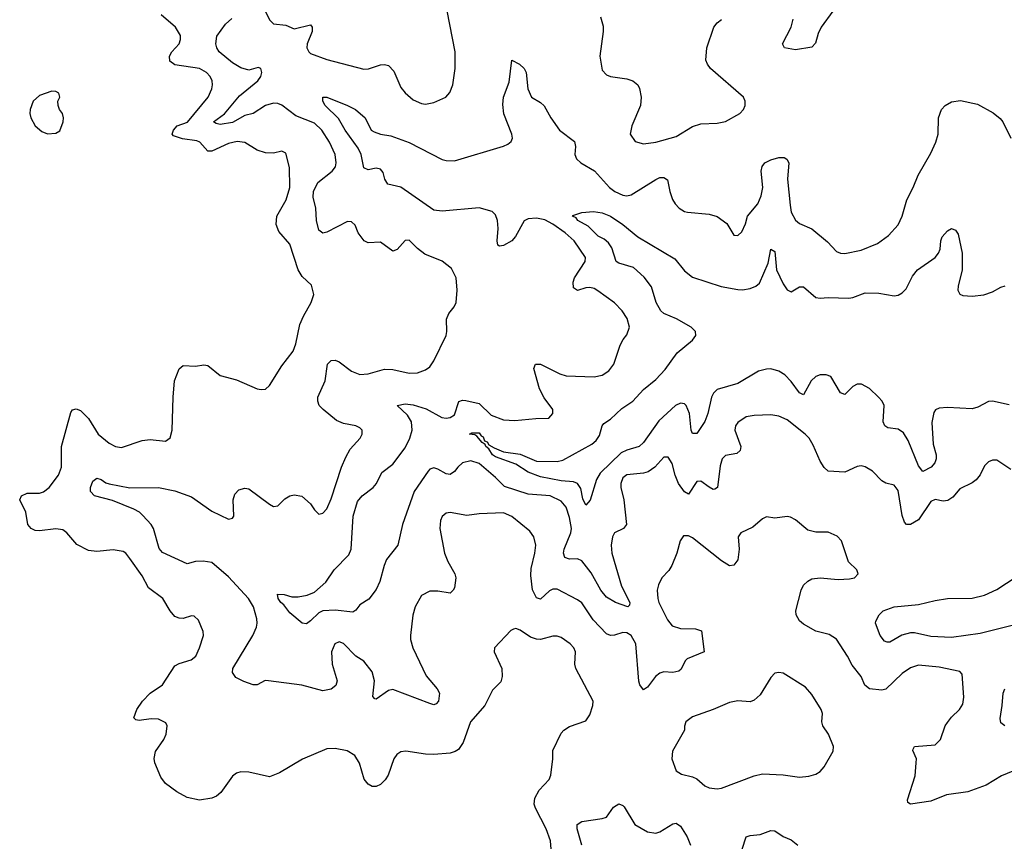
# Model space of a CAD drawing. Header units: inches. Extents: x 2143765 to 2212928, y 878963 to 1017374.
# Tile 250 of 256: x 2173654 to 2178447, y 1002889 to 1006887. Entities that reach past the tile are written whole.
import ezdxf

# ---------------------------------------------------------------- set-up
doc = ezdxf.new("R2010")
doc.units = ezdxf.units.IN
doc.header["$MEASUREMENT"] = 0
doc.layers.add('C1070', color=7, linetype='Continuous')

msp = doc.modelspace()

# ---------------------------------------------------------------- linework, layer by layer
at = {"layer": 'C1070', "color": 5}
for points, elevation in [([(2174850, 1006926), (2174870, 1006885.7), (2174890, 1006867.1), (2174950, 1006859.6), (2174990, 1006842.8), (2175070, 1006861.6), (2175077.4, 1006850), (2175077.2, 1006830), (2175054, 1006770), (2175051.4, 1006750), (2175061.1, 1006730), (2175070, 1006722.8), (2175150, 1006692.6), (2175330, 1006646.7), (2175352.9, 1006647.1), (2175410, 1006666.7), (2175430, 1006668.7), (2175450, 1006664.4), (2175476, 1006636), (2175510, 1006557.3), (2175530, 1006530.7), (2175570, 1006496.3), (2175610, 1006478.4), (2175630, 1006476.4), (2175670, 1006483.8), (2175729, 1006510), (2175747.7, 1006532.3), (2175762.9, 1006570), (2175774.5, 1006650), (2175773.3, 1006730), (2175735.3, 1006930)], 360), ([(2177612.3, 1006927.7), (2177555.3, 1006850), (2177540.7, 1006819.3), (2177527.9, 1006772.1), (2177510, 1006753.3), (2177430, 1006740.4), (2177377.2, 1006750), (2177367.3, 1006770), (2177409.8, 1006850), (2177419, 1006890)], 340), ([(2176246, 1002790), (2176238.3, 1002890), (2176217.2, 1002950), (2176164.4, 1003050), (2176158.5, 1003070), (2176161, 1003098.9), (2176182.1, 1003137.9), (2176231.6, 1003190), (2176239.6, 1003210), (2176249.5, 1003290), (2176249.6, 1003330), (2176290, 1003414), (2176303.7, 1003430), (2176330, 1003446.7), (2176410, 1003474.8), (2176430, 1003504.7), (2176444.5, 1003550), (2176445.1, 1003570), (2176361.7, 1003730), (2176356.8, 1003750), (2176360.4, 1003810), (2176352.3, 1003830), (2176334.3, 1003850), (2176290, 1003879.7), (2176270, 1003886), (2176250, 1003887.4), (2176190, 1003870.7), (2176170, 1003871.5), (2176141.3, 1003881.3), (2176090, 1003916.2), (2176070, 1003923.7), (2176058.5, 1003921.5), (2176044.9, 1003915.1), (2175966, 1003830), (2175964.4, 1003810), (2176000.7, 1003730), (2176002.2, 1003690), (2175996.1, 1003663.9), (2175956.3, 1003623.7), (2175917.8, 1003550), (2175849.3, 1003470), (2175813.7, 1003370), (2175790, 1003335.6), (2175774.2, 1003325.8), (2175750, 1003318.2), (2175670, 1003311.7), (2175630, 1003311.9), (2175533.4, 1003326.6), (2175510, 1003324.7), (2175490, 1003311.6), (2175476, 1003290), (2175447.4, 1003210), (2175433, 1003187), (2175410, 1003165.1), (2175390, 1003155.8), (2175370, 1003155.8), (2175350, 1003166), (2175331.5, 1003191.5), (2175308.2, 1003268.2), (2175286.2, 1003306.2), (2175248.1, 1003328.1), (2175190, 1003339.6), (2175150, 1003338.4), (2175031.3, 1003288.7), (2174918.4, 1003221.6), (2174870, 1003202), (2174770, 1003224.2), (2174730, 1003226), (2174710, 1003220.5), (2174690, 1003205.6), (2174633.9, 1003126.1), (2174612, 1003108), (2174590, 1003098.5), (2174530, 1003088.4), (2174470, 1003101.7), (2174418.9, 1003130), (2174363.5, 1003170), (2174341.2, 1003201.2), (2174311.5, 1003270), (2174308.2, 1003291.8), (2174314.7, 1003325.3), (2174355.8, 1003384.2), (2174367.4, 1003410), (2174372.1, 1003450), (2174365.1, 1003465.1), (2174330, 1003483.5), (2174294.8, 1003485.2), (2174235.9, 1003475.9), (2174220.1, 1003480.1), (2174209.6, 1003490), (2174224, 1003530), (2174252.4, 1003570), (2174290, 1003610.2), (2174350, 1003650.2), (2174410, 1003742), (2174430, 1003753.4), (2174488.7, 1003771.3), (2174510.9, 1003789.1), (2174529.7, 1003830), (2174548.2, 1003890), (2174546.6, 1003910), (2174524.7, 1003964.7), (2174504.1, 1003984.1), (2174490, 1003985.1), (2174450, 1003973.3), (2174430, 1003973.6), (2174410, 1003982.9), (2174386, 1004010), (2174351.6, 1004070), (2174282, 1004122), (2174250, 1004179.7), (2174190, 1004265.4), (2174170.5, 1004290.5), (2174158.4, 1004298.4), (2174110, 1004307), (2174030, 1004298.7), (2173990, 1004303.9), (2173932.3, 1004332.3), (2173884.4, 1004390), (2173864.5, 1004404.5), (2173830, 1004409.1), (2173750, 1004399.1), (2173730, 1004401), (2173710.5, 1004410.5), (2173694.6, 1004430), (2173683.7, 1004490), (2173654.3, 1004550), (2173663, 1004570), (2173690, 1004583.2), (2173750, 1004583.5), (2173770.9, 1004589.1), (2173797.3, 1004610), (2173843.9, 1004670), (2173858.2, 1004710), (2173857.8, 1004810), (2173904, 1004976), (2173911.5, 1004988.5), (2173930, 1004993.7), (2173950, 1004985.3), (2173990, 1004946), (2174037, 1004870), (2174090, 1004826), (2174120.7, 1004810), (2174150, 1004805.3), (2174250, 1004839.5), (2174290, 1004843.1), (2174364.1, 1004835.9), (2174387.3, 1004852.7), (2174396.3, 1004890), (2174400.8, 1005050), (2174407.6, 1005130), (2174430, 1005187.7), (2174450, 1005203.8), (2174510, 1005200.3), (2174550, 1005206.7), (2174570, 1005204.4), (2174630, 1005154.9), (2174710, 1005134.4), (2174810, 1005090.4), (2174830, 1005086.4), (2174851.1, 1005088.9), (2174870, 1005107.3), (2174930, 1005203.1), (2174985.8, 1005274.2), (2174998, 1005310), (2175017.3, 1005402.8), (2175035.4, 1005444.6), (2175073.6, 1005510), (2175086.3, 1005550), (2175074.8, 1005594.7), (2175030, 1005637.6), (2175010, 1005669.4), (2174970, 1005794), (2174915.4, 1005855.4), (2174902.4, 1005890), (2174906, 1005930), (2174950.8, 1006010), (2174968.6, 1006070), (2174967.2, 1006167.2), (2174950, 1006237.2), (2174930, 1006246.6), (2174890, 1006237.7), (2174850, 1006238.8), (2174810, 1006252.4), (2174750, 1006288.7), (2174713.3, 1006293.3), (2174670, 1006284.2), (2174590, 1006247.2), (2174570, 1006247.1), (2174531.1, 1006290), (2174516.8, 1006296.8), (2174446.9, 1006306.9), (2174402.3, 1006322.2), (2174396.2, 1006330), (2174403.1, 1006350), (2174421, 1006370), (2174471.1, 1006388.9), (2174570.9, 1006510), (2174589.7, 1006550), (2174593.5, 1006570), (2174591, 1006590), (2174581.1, 1006610), (2174563, 1006630), (2174530, 1006648.8), (2174410, 1006667.6), (2174385.4, 1006685.4), (2174383.5, 1006710), (2174395.1, 1006730), (2174429.8, 1006770), (2174437.2, 1006790), (2174436.8, 1006810), (2174412.7, 1006850), (2174343.5, 1006910)], 380), ([(2178487.7, 1003230), (2178433.4, 1003206.6), (2178358.7, 1003161.3), (2178270, 1003129.8), (2178165.5, 1003114.5), (2178090, 1003083.1), (2177990, 1003069), (2177978, 1003078), (2177975.3, 1003090), (2178012.7, 1003207.3), (2178018.7, 1003270), (2178019.6, 1003290), (2178001.6, 1003330), (2178003, 1003337), (2178010, 1003350.3), (2178110, 1003358.7), (2178135.9, 1003384.1), (2178159.6, 1003450), (2178170, 1003467.3), (2178190, 1003493.4), (2178229.5, 1003530), (2178244.7, 1003555.3), (2178249.7, 1003590), (2178241.5, 1003701.5), (2178230, 1003714.5), (2178130, 1003736.1), (2178030, 1003745.6), (2177990, 1003732.9), (2177950, 1003705.8), (2177870, 1003628.9), (2177850, 1003623.7), (2177790, 1003629.8), (2177767.7, 1003647.7), (2177749.8, 1003690), (2177706.1, 1003746.1), (2177683.7, 1003790), (2177630, 1003873), (2177594.7, 1003894.7), (2177530, 1003911.8), (2177470, 1003944.8), (2177450, 1003961.1), (2177433.5, 1003990), (2177432.4, 1004010), (2177458.2, 1004110), (2177470, 1004134.9), (2177490, 1004154.9), (2177510, 1004165.3), (2177550, 1004170.2), (2177638, 1004162), (2177694, 1004166), (2177718, 1004170), (2177735.3, 1004190), (2177729.2, 1004210), (2177688.5, 1004248.5), (2177654.3, 1004350), (2177633.9, 1004373.9), (2177590, 1004393.7), (2177530, 1004392.2), (2177490, 1004402.6), (2177430, 1004452.3), (2177405.8, 1004465.8), (2177390, 1004469.6), (2177330, 1004461.6), (2177290, 1004467), (2177270, 1004457), (2177222.8, 1004417.2), (2177164.4, 1004390), (2177152.2, 1004370), (2177155.8, 1004310), (2177150, 1004259), (2177130, 1004231.8), (2177110, 1004229.7), (2177070, 1004253.5), (2176930, 1004364.7), (2176910, 1004374.7), (2176885.5, 1004374.5), (2176869, 1004351), (2176853.4, 1004290), (2176828.6, 1004231.4), (2176813.4, 1004206.6), (2176780.3, 1004170), (2176762.9, 1004137.1), (2176756.9, 1004110), (2176759.7, 1004070), (2176765.5, 1004050), (2176806.8, 1003966.8), (2176830, 1003937.5), (2176870, 1003924), (2176943, 1003923), (2176972.7, 1003912.7), (2176986, 1003810), (2176903, 1003777), (2176893.1, 1003766.9), (2176873.9, 1003726.1), (2176862.9, 1003717.1), (2176834, 1003710), (2176790, 1003713.8), (2176770, 1003706.2), (2176749, 1003691), (2176710, 1003638), (2176690, 1003625.1), (2176672.6, 1003650), (2176668.4, 1003668.4), (2176653.1, 1003850), (2176630, 1003889.8), (2176610, 1003903.5), (2176590, 1003904.1), (2176550, 1003891.5), (2176530, 1003890.7), (2176510, 1003897.8), (2176446.5, 1003966.5), (2176390, 1004048.7), (2176370, 1004064.2), (2176270, 1004115.8), (2176250, 1004115.8), (2176232.5, 1004107.5), (2176190, 1004067.4), (2176170, 1004074), (2176150, 1004112.3), (2176141.5, 1004181.5), (2176143.6, 1004216.4), (2176162.4, 1004290), (2176166.4, 1004330), (2176156.4, 1004370), (2176138.1, 1004398.1), (2176050, 1004468.7), (2176010, 1004487.7), (2175890, 1004482.2), (2175830, 1004473.5), (2175750, 1004488.3), (2175730, 1004485.1), (2175711.3, 1004468.7), (2175702.7, 1004450), (2175699, 1004410), (2175722, 1004290), (2175737.8, 1004250), (2175772.4, 1004190), (2175778, 1004170), (2175770, 1004121.2), (2175764.9, 1004110), (2175750, 1004096.3), (2175690, 1004105.1), (2175650, 1004105.4), (2175610, 1004084.5), (2175579.5, 1004030), (2175568.7, 1003988.7), (2175557.1, 1003890), (2175556.4, 1003870), (2175567.6, 1003830), (2175633.6, 1003693.6), (2175686.4, 1003630), (2175697.1, 1003610), (2175692.9, 1003570), (2175682.3, 1003557.7), (2175670, 1003553), (2175650, 1003558.7), (2175470, 1003626.6), (2175450, 1003622.4), (2175390, 1003579.7), (2175382.3, 1003582.2), (2175373.3, 1003593.3), (2175380.8, 1003670), (2175370, 1003713.7), (2175330, 1003765.8), (2175289.9, 1003789.9), (2175230, 1003851.8), (2175210, 1003858.7), (2175188.3, 1003850), (2175172, 1003810), (2175175, 1003750), (2175200.2, 1003670), (2175193.9, 1003646.1), (2175170, 1003628.4), (2175130, 1003621), (2175027.7, 1003647.7), (2174866, 1003670), (2174849.3, 1003670.7), (2174810.2, 1003649.8), (2174790, 1003650.5), (2174745.4, 1003665.4), (2174705.6, 1003685.6), (2174689.9, 1003709.9), (2174692.5, 1003730), (2174789.2, 1003890), (2174806.5, 1003930), (2174809.8, 1003949.8), (2174808.7, 1003971.3), (2174792.7, 1004030), (2174768.2, 1004070), (2174670, 1004176.1), (2174590, 1004245.4), (2174547.6, 1004252.4), (2174510.2, 1004249.7), (2174470, 1004239.5), (2174350, 1004294), (2174333.9, 1004313.9), (2174305.4, 1004410), (2174294.3, 1004430), (2174254.2, 1004474.2), (2174236.9, 1004490), (2174210, 1004504.8), (2174106.4, 1004546.4), (2174018.4, 1004570), (2173998.3, 1004590), (2173999.1, 1004610), (2174010, 1004640.7), (2174030, 1004656.4), (2174050.8, 1004650), (2174073.7, 1004633.7), (2174090, 1004628), (2174190, 1004608.9), (2174330, 1004610.1), (2174410, 1004594.8), (2174490, 1004564.2), (2174590, 1004495), (2174670, 1004456.5), (2174690, 1004460.5), (2174696.9, 1004470), (2174694, 1004550), (2174701.7, 1004578.3), (2174721.5, 1004598.5), (2174750, 1004607.7), (2174770, 1004603.8), (2174870, 1004528.5), (2174890, 1004518), (2174910, 1004520.7), (2174944.9, 1004555.1), (2174970, 1004570.4), (2174990, 1004574.9), (2175028.1, 1004568.1), (2175070.3, 1004530.3), (2175090, 1004501), (2175110, 1004481), (2175130, 1004486), (2175150, 1004506.8), (2175170, 1004554.8), (2175220.4, 1004710), (2175241.5, 1004758.5), (2175263.4, 1004796.6), (2175311.6, 1004850), (2175321.6, 1004870), (2175320.7, 1004890), (2175310, 1004900.7), (2175289.8, 1004909.7), (2175230, 1004921), (2175196.6, 1004936.6), (2175130.8, 1004990), (2175112.8, 1005010), (2175104.8, 1005030), (2175105.6, 1005050), (2175140.7, 1005130), (2175151.8, 1005210), (2175170, 1005228.2), (2175190, 1005230.2), (2175210, 1005222.2), (2175270, 1005176.3), (2175310, 1005160.9), (2175350, 1005163), (2175430, 1005186), (2175470, 1005184.6), (2175550, 1005166.3), (2175590, 1005167.9), (2175630, 1005182.3), (2175650, 1005197), (2175670, 1005226.4), (2175729.6, 1005350), (2175734, 1005370), (2175731.8, 1005430), (2175742.4, 1005457.6), (2175769.2, 1005490), (2175779.3, 1005510), (2175784.5, 1005570), (2175779.6, 1005630), (2175755.6, 1005675.6), (2175710, 1005711.5), (2175625.7, 1005745.7), (2175590, 1005773.6), (2175550, 1005814.5), (2175530, 1005812), (2175491.7, 1005768.3), (2175470, 1005759.6), (2175410, 1005803.5), (2175350, 1005800.4), (2175330.7, 1005810.7), (2175301.7, 1005850), (2175287.1, 1005887.1), (2175270, 1005903.6), (2175250, 1005905.1), (2175150, 1005852.4), (2175130, 1005848.6), (2175110, 1005862.9), (2175099.3, 1005910), (2175095.9, 1005970), (2175083.4, 1006023.4), (2175085, 1006050), (2175105.2, 1006094.8), (2175175.1, 1006150), (2175190.7, 1006170), (2175195.2, 1006190), (2175189.1, 1006230), (2175162.8, 1006290), (2175124.8, 1006350), (2175090, 1006382.9), (2174998.3, 1006418.3), (2174930, 1006471.4), (2174910, 1006478.8), (2174890, 1006479.9), (2174850, 1006469.9), (2174790, 1006430.6), (2174750, 1006421.2), (2174690, 1006386), (2174630, 1006376.3), (2174610, 1006381.4), (2174598.3, 1006390), (2174651.3, 1006428.7), (2174723.8, 1006516.2), (2174814.1, 1006590), (2174827.5, 1006610), (2174832.5, 1006630), (2174828.8, 1006648.8), (2174814.8, 1006654.8), (2174770, 1006641.2), (2174730, 1006651.8), (2174690, 1006676.1), (2174625.7, 1006730), (2174613.3, 1006750), (2174609.8, 1006770), (2174614.1, 1006805.9), (2174655.3, 1006864.7), (2174687, 1006893)], 360), ([(2176481.1, 1006901.1), (2176494.6, 1006854.6), (2176494.9, 1006830), (2176478.4, 1006710), (2176490, 1006641), (2176510, 1006619.1), (2176530.3, 1006610.3), (2176610, 1006599), (2176639.1, 1006590), (2176663.1, 1006570), (2176671.2, 1006551.2), (2176678.6, 1006510), (2176676.2, 1006470), (2176634.3, 1006370), (2176625.7, 1006330), (2176650, 1006293.4), (2176690, 1006283), (2176750, 1006290.6), (2176850, 1006318), (2176930, 1006366.4), (2176970, 1006380.4), (2177050, 1006384), (2177090, 1006390.8), (2177159, 1006430), (2177177.2, 1006450), (2177185.2, 1006470), (2177185.2, 1006490), (2177177.2, 1006510), (2177017, 1006650), (2177001.6, 1006670), (2176993.6, 1006690), (2176999.7, 1006750), (2177033.6, 1006850), (2177048.5, 1006871.5), (2177070, 1006888.2)], 360), ([(2178478, 1004698), (2178410, 1004743.6), (2178390, 1004742.9), (2178370, 1004734.5), (2178350, 1004716), (2178330, 1004672.3), (2178310, 1004648), (2178290, 1004633.3), (2178230, 1004604), (2178196.1, 1004563.9), (2178172.3, 1004547.7), (2178150, 1004543.8), (2178110, 1004552.2), (2178090, 1004541.5), (2178030, 1004453.6), (2177991, 1004431), (2177970.8, 1004430.8), (2177961.5, 1004441.5), (2177950, 1004474.5), (2177930, 1004595.1), (2177910, 1004621.6), (2177870, 1004631.3), (2177850, 1004643), (2177805.6, 1004690), (2177770, 1004711.1), (2177750, 1004715.8), (2177730, 1004713), (2177670, 1004684.7), (2177590, 1004689.6), (2177570, 1004707.3), (2177550, 1004738.4), (2177515.8, 1004815.8), (2177496.4, 1004850), (2177478.3, 1004870), (2177390, 1004939.1), (2177350, 1004956.9), (2177310, 1004963.1), (2177230, 1004961), (2177190, 1004954.7), (2177150, 1004927.3), (2177138, 1004910), (2177135.6, 1004890), (2177164.1, 1004810), (2177161.3, 1004790), (2177144.8, 1004775.2), (2177090, 1004766.4), (2177073.6, 1004750), (2177063.5, 1004716.5), (2177050.2, 1004609.8), (2177038, 1004602), (2177030, 1004600.5), (2177010, 1004611.2), (2176970, 1004641.7), (2176950, 1004639.7), (2176910, 1004578.4), (2176890, 1004589.7), (2176861.2, 1004630), (2176844.9, 1004670), (2176830, 1004726.6), (2176810, 1004758.4), (2176790, 1004757.6), (2176745.5, 1004710), (2176713.1, 1004686.9), (2176690, 1004680.2), (2176610, 1004671.7), (2176590, 1004656.9), (2176580.2, 1004630), (2176580.7, 1004610), (2176594.7, 1004550), (2176607.6, 1004430), (2176592.7, 1004410), (2176550, 1004389.7), (2176539.3, 1004370), (2176532.7, 1004330), (2176536.6, 1004290), (2176583.5, 1004130), (2176623.6, 1004050), (2176622, 1004038), (2176614.8, 1004030), (2176554, 1004050), (2176510, 1004076.8), (2176482.6, 1004110), (2176435.6, 1004195.6), (2176390, 1004253.3), (2176370, 1004263.1), (2176330, 1004261), (2176308.2, 1004270), (2176301.6, 1004290), (2176303.9, 1004310), (2176337.3, 1004390), (2176340.6, 1004410), (2176330, 1004463.5), (2176313.8, 1004513.8), (2176290, 1004543.1), (2176237, 1004570), (2176130, 1004577.9), (2176014.9, 1004614.9), (2175970, 1004659.3), (2175890, 1004726.8), (2175850, 1004739.3), (2175810, 1004729.9), (2175786.5, 1004710), (2175770, 1004687.7), (2175750, 1004673.2), (2175730, 1004677.3), (2175690, 1004700.2), (2175670, 1004706.2), (2175650, 1004698.8), (2175642.7, 1004690), (2175574.4, 1004590), (2175518.2, 1004430), (2175494.9, 1004330), (2175440.2, 1004259.8), (2175427.8, 1004230), (2175407.3, 1004152.7), (2175390, 1004114), (2175353.3, 1004066.7), (2175310, 1004039.5), (2175290, 1004013.2), (2175275.6, 1004004.4), (2175190, 1004013.3), (2175130.3, 1004009.7), (2175110, 1004000.7), (2175070, 1003960.7), (2175050, 1003947.6), (2175029.6, 1003949.6), (2174970, 1004000.5), (2174939.5, 1004039.5), (2174926, 1004050), (2174913.2, 1004070), (2174909.6, 1004090.4), (2174942, 1004090), (2174978.3, 1004078.3), (2175010, 1004078.6), (2175053.5, 1004086.5), (2175090, 1004100.2), (2175145.1, 1004150), (2175185.7, 1004210), (2175256.6, 1004283.4), (2175267.6, 1004310), (2175277, 1004470), (2175298.6, 1004541.4), (2175321.8, 1004570), (2175374.9, 1004610), (2175391, 1004630), (2175417.1, 1004682.9), (2175470, 1004724.2), (2175530, 1004802.8), (2175554, 1004850), (2175563.9, 1004890), (2175560.7, 1004930), (2175542.4, 1004962.4), (2175492.3, 1005010), (2175530, 1005017.5), (2175570, 1005012.4), (2175632.7, 1004992.7), (2175709.4, 1004950.6), (2175730, 1004947.6), (2175750, 1004950.4), (2175770, 1004964.4), (2175792, 1005028), (2175810, 1005035.5), (2175825.8, 1005034.2), (2175890, 1005019.7), (2175950, 1004962.6), (2176010, 1004939.7), (2176063.9, 1004936.1), (2176166.2, 1004946.2), (2176230, 1004947.3), (2176249.2, 1004970), (2176249.4, 1004990), (2176206.9, 1005046.9), (2176184.1, 1005090), (2176156.9, 1005190), (2176165.2, 1005210), (2176190, 1005210.3), (2176283, 1005163), (2176313.6, 1005153.6), (2176450, 1005148.7), (2176490, 1005157.6), (2176522, 1005178), (2176545.6, 1005210), (2176577.8, 1005302.2), (2176591.5, 1005330), (2176610, 1005354), (2176622, 1005390), (2176611.9, 1005431.9), (2176587.3, 1005470), (2176548.8, 1005508.8), (2176468, 1005568), (2176450, 1005578.5), (2176430, 1005583.1), (2176410, 1005582.4), (2176370, 1005569.7), (2176350, 1005582), (2176348.1, 1005610), (2176354.6, 1005630), (2176406.6, 1005710), (2176408.6, 1005730), (2176353.8, 1005810), (2176308.9, 1005850), (2176250, 1005892.1), (2176210, 1005912.7), (2176170, 1005920.2), (2176130, 1005918.2), (2176110, 1005908.3), (2176068.3, 1005831.7), (2176050.1, 1005809.9), (2176010, 1005787.7), (2175990, 1005784), (2175981.6, 1005790), (2175977.6, 1005810), (2175983.6, 1005870), (2175980.4, 1005910), (2175970, 1005936.8), (2175953.5, 1005953.5), (2175890, 1005972), (2175710, 1005955.3), (2175670, 1005960.3), (2175510, 1006072), (2175446.6, 1006086.6), (2175432.3, 1006110), (2175423.3, 1006143.3), (2175410, 1006159.7), (2175390, 1006164.5), (2175350, 1006156), (2175330, 1006165.1), (2175316, 1006230), (2175301.7, 1006261.7), (2175238, 1006350), (2175205.4, 1006405.4), (2175141.1, 1006470), (2175129.5, 1006490.5), (2175129.6, 1006510.4), (2175150, 1006510.3), (2175250.4, 1006470), (2175288.8, 1006450), (2175336.2, 1006410), (2175365.4, 1006350), (2175380.3, 1006340.3), (2175410, 1006329.5), (2175461.6, 1006321.6), (2175550, 1006288.8), (2175710, 1006206.7), (2175730, 1006201.1), (2175770, 1006200.7), (2176010, 1006271.4), (2176030, 1006280.3), (2176046, 1006294), (2176052.3, 1006310), (2176049, 1006330), (2176010.8, 1006429.2), (2176005.5, 1006474.5), (2176009.8, 1006510), (2176036.9, 1006583.1), (2176050, 1006690.6), (2176086.8, 1006670), (2176110.4, 1006650), (2176119.5, 1006630), (2176126.9, 1006550), (2176145.3, 1006510), (2176190, 1006483.8), (2176207.7, 1006467.8), (2176238.9, 1006410), (2176282.3, 1006350), (2176354.7, 1006294.7), (2176358.9, 1006270), (2176356.5, 1006230), (2176364.9, 1006210), (2176386, 1006190), (2176451.6, 1006151.6), (2176524.4, 1006070), (2176551.8, 1006050), (2176590, 1006033.4), (2176610, 1006030.2), (2176630, 1006034.6), (2176750, 1006109.4), (2176770, 1006118.2), (2176790, 1006119.2), (2176807.1, 1006107.1), (2176818.3, 1006050), (2176832.4, 1006012.4), (2176844.9, 1005990), (2176863.8, 1005970), (2176890, 1005953.4), (2176904.7, 1005950), (2177010, 1005940.3), (2177049, 1005929), (2177095.8, 1005895.8), (2177130, 1005838), (2177150, 1005836), (2177170, 1005854.8), (2177187.2, 1005892.8), (2177197.2, 1005930), (2177246.8, 1005990), (2177263.7, 1006030), (2177271.7, 1006070), (2177263.1, 1006150), (2177267.9, 1006172.1), (2177281.6, 1006190), (2177310, 1006204.7), (2177350, 1006216.5), (2177375.6, 1006215.6), (2177388.7, 1006208.7), (2177398.4, 1006190), (2177391.3, 1006110), (2177404.9, 1005984.9), (2177410.2, 1005950), (2177430, 1005910.5), (2177450, 1005895.3), (2177510, 1005868.7), (2177586, 1005806), (2177630, 1005758.3), (2177650, 1005750.2), (2177670, 1005749.1), (2177750, 1005766), (2177830, 1005796.9), (2177883.3, 1005836.7), (2177930, 1005888.4), (2177949.8, 1005930.2), (2177972.9, 1006010), (2178003.9, 1006070), (2178027.1, 1006130), (2178090, 1006237.3), (2178114.3, 1006290), (2178125.1, 1006330), (2178126.6, 1006410), (2178141.3, 1006450), (2178159.5, 1006470), (2178190, 1006486.3), (2178232.9, 1006492.9), (2178316.2, 1006476.2), (2178393.1, 1006433.1), (2178426.6, 1006406.6), (2178439.1, 1006390), (2178478, 1006310)], 340), ([(2178470, 1005011.9), (2178389.4, 1005030.6), (2178370, 1005028.8), (2178318, 1005002), (2178290, 1004993), (2178170, 1005000.2), (2178130, 1004997.1), (2178112, 1004988), (2178104.6, 1004975.4), (2178093.9, 1004926.1), (2178100.5, 1004820.5), (2178115.2, 1004770), (2178115, 1004750), (2178108, 1004730), (2178091.6, 1004710), (2178050, 1004687.7), (2178030, 1004715.1), (2177978.4, 1004838.4), (2177956, 1004876), (2177930, 1004894.1), (2177880.3, 1004900.3), (2177865, 1004910), (2177857.7, 1004930), (2177862.2, 1005010), (2177852.2, 1005030), (2177835, 1005050), (2177790, 1005091.8), (2177752.4, 1005112.4), (2177730, 1005112.5), (2177710, 1005101.4), (2177670, 1005063.1), (2177650, 1005071), (2177602.7, 1005150), (2177579.1, 1005159.1), (2177550, 1005158.6), (2177528.8, 1005151.2), (2177506.2, 1005130), (2177470, 1005060.5), (2177450, 1005070.9), (2177410, 1005126.2), (2177377.9, 1005157.9), (2177350, 1005175.6), (2177310, 1005187.6), (2177290, 1005186.9), (2177250, 1005175.6), (2177150, 1005116.9), (2177050, 1005087), (2177032.2, 1005070), (2177021.3, 1005050), (2177004.2, 1004970), (2176990, 1004931.1), (2176950, 1004872.8), (2176930, 1004873.6), (2176922.2, 1004890), (2176914.9, 1004970), (2176898.4, 1005010), (2176890, 1005017.9), (2176870, 1005020.7), (2176845.9, 1005010), (2176764.8, 1004935.2), (2176690, 1004829.9), (2176670.1, 1004809.9), (2176610, 1004792.6), (2176581.2, 1004778.8), (2176480, 1004680), (2176462, 1004650), (2176430.7, 1004549.3), (2176410, 1004524.5), (2176395.9, 1004555.9), (2176385.1, 1004605.1), (2176369.9, 1004629.9), (2176350, 1004638.4), (2176290, 1004642.2), (2176190, 1004662.6), (2176130, 1004684.1), (2176070, 1004724), (2175970, 1004760.3), (2175956, 1004770), (2175937.8, 1004797.8), (2175922.6, 1004810), (2175919.8, 1004819.8), (2175904.7, 1004830), (2175880.1, 1004860.1), (2175870, 1004866), (2175843.7, 1004870), (2175855.9, 1004875.9), (2175890, 1004876.5), (2175900.9, 1004860.9), (2175910, 1004856.4), (2175917.5, 1004837.5), (2175930, 1004831.8), (2175938.3, 1004818.3), (2175963.1, 1004803.1), (2176010, 1004784), (2176090, 1004773.1), (2176170, 1004739.2), (2176270, 1004736.2), (2176297.3, 1004742.7), (2176438.8, 1004821.2), (2176461.1, 1004838.9), (2176477.3, 1004862.7), (2176489.9, 1004910.1), (2176498.2, 1004921.8), (2176530, 1004943.5), (2176584.5, 1004995.5), (2176638.7, 1005030), (2176690, 1005086.5), (2176750, 1005135.2), (2176795.5, 1005184.5), (2176854.5, 1005265.5), (2176930, 1005326.7), (2176945.1, 1005350), (2176943.5, 1005370), (2176922.4, 1005390), (2176851.1, 1005431.1), (2176790, 1005457.6), (2176775, 1005470), (2176752.7, 1005510), (2176730, 1005586.6), (2176694, 1005634), (2176641.5, 1005681.5), (2176570, 1005701.7), (2176558.2, 1005710), (2176536.2, 1005776.2), (2176520.5, 1005800.5), (2176498.5, 1005818.5), (2176470, 1005833.8), (2176421.6, 1005881.6), (2176371.5, 1005910), (2176362.6, 1005922.6), (2176345.2, 1005930), (2176346.3, 1005933.7), (2176391, 1005949), (2176446.8, 1005953.2), (2176490, 1005946.7), (2176530, 1005930.8), (2176590.3, 1005890), (2176663.1, 1005830), (2176843.1, 1005723.1), (2176890, 1005665.3), (2176930, 1005633.4), (2177068.6, 1005588.6), (2177150, 1005573.2), (2177172.4, 1005572.4), (2177210, 1005579.3), (2177237.6, 1005590), (2177255.8, 1005604.2), (2177297.5, 1005702.5), (2177310, 1005770.6), (2177330, 1005758.8), (2177338.5, 1005670), (2177370, 1005601.7), (2177390, 1005572), (2177410, 1005562.4), (2177450, 1005587.6), (2177470, 1005586.3), (2177530, 1005535.3), (2177550, 1005531.5), (2177590, 1005535.5), (2177690, 1005532.4), (2177710, 1005534.9), (2177770, 1005556.9), (2177835.6, 1005555.6), (2177910, 1005542.4), (2177930, 1005545.5), (2177950, 1005557.1), (2177970, 1005577.1), (2178000.8, 1005639.2), (2178024.2, 1005670), (2178110.8, 1005730), (2178126.6, 1005750), (2178134.4, 1005770), (2178137.8, 1005810), (2178144.2, 1005830), (2178170, 1005859.5), (2178190, 1005870.5), (2178210, 1005862), (2178222.5, 1005842.5), (2178241, 1005750), (2178242.6, 1005670), (2178221.8, 1005590), (2178220.9, 1005570), (2178230, 1005550.6), (2178244.4, 1005544.4), (2178290, 1005540.9), (2178347.2, 1005547.2), (2178390, 1005561.8), (2178430, 1005584.7), (2178451, 1005591)], 320), ([(2178530, 1003949.9), (2178330, 1003899), (2178190, 1003880.2), (2178090, 1003884.6), (2178010, 1003902.8), (2177990, 1003903), (2177948.3, 1003891.7), (2177890, 1003857.2), (2177877.1, 1003857.1), (2177863.2, 1003863.2), (2177843.1, 1003890), (2177819.3, 1003950), (2177820.9, 1003959.1), (2177838, 1003990), (2177857.6, 1004010), (2177910, 1004029.2), (2178030, 1004040.1), (2178110, 1004060.8), (2178170, 1004070.1), (2178290, 1004071.6), (2178350, 1004086.9), (2178410, 1004113.4), (2178505.2, 1004174.8)], 340), ([(2178449.7, 1003449.7), (2178430, 1003465.2), (2178426.2, 1003486.2), (2178436.8, 1003550), (2178440.7, 1003610), (2178448.8, 1003630)], 340), ([(2176390.6, 1002870), (2176367.5, 1002950), (2176368.6, 1002970), (2176390, 1002984.9), (2176490, 1002998.9), (2176510, 1003005.3), (2176545, 1003055), (2176570, 1003070.3), (2176590, 1003063.2), (2176596.1, 1003056.1), (2176647.9, 1002970), (2176710, 1002934.4), (2176750, 1002928.4), (2176770, 1002934), (2176833.3, 1002973.3), (2176850, 1002976), (2176870, 1002962), (2176903.2, 1002910), (2176919, 1002870)], 360), ([(2177170.8, 1002850), (2177190, 1002910.3), (2177210, 1002916.9), (2177258.3, 1002921.7), (2177310, 1002940.3), (2177330, 1002938.7), (2177371.1, 1002911.1), (2177410, 1002895.6), (2177441.3, 1002870)], 360)]:
    msp.add_lwpolyline(points, dxfattribs=dict(at, elevation=elevation))
for points, elevation in [([(2173810, 1006539.6), (2173750, 1006518.4), (2173720.5, 1006490), (2173704.9, 1006450), (2173703, 1006430), (2173708, 1006410), (2173730, 1006371), (2173762, 1006342), (2173790, 1006330.7), (2173830, 1006334.8), (2173850, 1006346), (2173866.6, 1006390), (2173867.3, 1006410), (2173863, 1006430), (2173848.2, 1006450), (2173841.1, 1006470), (2173839.7, 1006490), (2173849.4, 1006510), (2173845.2, 1006530), (2173830, 1006537.6)], 420), ([(2177350, 1003709.3), (2177330, 1003706), (2177310, 1003685.2), (2177258.4, 1003601.6), (2177230, 1003575.6), (2177210, 1003567.6), (2177150, 1003571.6), (2177110, 1003564.5), (2177030, 1003529.6), (2176930, 1003493.6), (2176897.3, 1003470), (2176890.6, 1003449.4), (2176890.5, 1003430), (2176832.3, 1003327.7), (2176828.5, 1003290), (2176850, 1003230.8), (2176875.1, 1003215.1), (2176930, 1003202), (2176950, 1003192.2), (2176990, 1003159.1), (2177010, 1003148.2), (2177050, 1003143.8), (2177070, 1003146.4), (2177230, 1003206.7), (2177270, 1003217), (2177370, 1003212.2), (2177450, 1003200.4), (2177495.3, 1003204.7), (2177530, 1003215.5), (2177551.1, 1003228.9), (2177569.7, 1003250.3), (2177613.6, 1003326.4), (2177615.1, 1003350), (2177591.8, 1003410), (2177564.2, 1003450), (2177558, 1003470), (2177562.4, 1003510), (2177555.1, 1003530), (2177510, 1003602.7), (2177479.4, 1003639.4), (2177370, 1003706.6)], 380)]:
    msp.add_lwpolyline(points, close=True, dxfattribs=dict(at, elevation=elevation))

doc.saveas('drawing.dxf')
